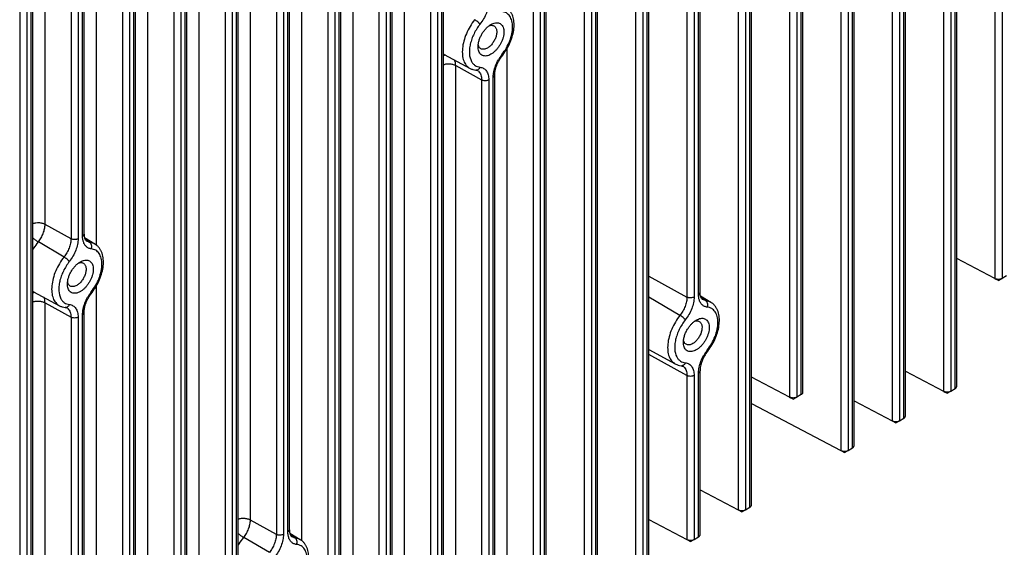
# Model space of a CAD drawing. Header units: inches. Extents: x 0 to 34, y 0 to 22.
# Tile 121 of 126: x 26.2 to 31, y 11.1 to 13.7. Entities that reach past the tile are written whole.
import ezdxf

# ---------------------------------------------------------------- set-up
doc = ezdxf.new("R2010")
doc.units = ezdxf.units.IN
doc.header["$LTSCALE"] = 1.87
doc.header["$MEASUREMENT"] = 0
doc.layers.get('0').update_dxf_attribs({"linetype": 'CONTINUOUS'})

msp = doc.modelspace()

# ---------------------------------------------------------------- linework, layer by layer
at = {"color": 7, "linetype": 'CONTINUOUS'}
for p, q in [((30.8077, 11.8886), (30.8077, 17.9732)), ((30.7434, 17.95), (30.7434, 11.8654)), ((30.7783, 17.9503), (30.7783, 11.8656)), ((30.8004, 11.8784), (30.8004, 17.963)), ((30.3014, 11.5963), (30.3014, 17.6809)), ((30.9966, 17.6875), (30.9966, 12.4203)), ((31.0315, 17.6877), (31.0315, 12.4205)), ((30.2371, 17.6577), (30.2371, 11.573)), ((30.2721, 17.658), (30.2721, 11.5733)), ((30.2941, 11.586), (30.2941, 17.6707)), ((29.7952, 11.304), (29.7952, 17.3885)), ((29.7308, 17.3654), (29.7308, 11.2807)), ((29.7658, 17.3656), (29.7658, 11.281)), ((29.7878, 11.2937), (29.7878, 17.3784)), ((29.2889, 11.0116), (29.2889, 17.0962)), ((29.2246, 17.0731), (29.2246, 10.9884)), ((29.2595, 17.0733), (29.2595, 10.9887)), ((29.2815, 11.0014), (29.2815, 17.086)), ((29.984, 17.0669), (29.984, 11.8356)), ((30.0189, 17.0672), (30.0189, 11.8359)), ((30.041, 11.8486), (30.041, 17.0799)), ((30.0483, 11.8589), (30.0483, 17.0901)), ((29.0357, 10.8655), (29.0357, 16.9501)), ((28.9714, 16.9269), (28.9714, 10.8422)), ((29.0063, 16.9271), (29.0063, 10.8425)), ((29.0284, 10.8552), (29.0284, 16.9399)), ((28.7826, 10.7193), (28.7826, 16.8039)), ((28.7183, 16.7807), (28.7183, 10.6961)), ((28.7532, 16.781), (28.7532, 10.6963)), ((28.7753, 10.7091), (28.7753, 16.7937)), ((28.0839, 10.4707), (28.0839, 16.5624)), ((28.2763, 10.427), (28.2763, 16.5116)), ((28.212, 16.4884), (28.212, 10.4037)), ((28.2469, 16.4887), (28.2469, 10.404)), ((28.269, 10.4167), (28.269, 16.5014)), ((27.8307, 10.3245), (27.8307, 16.4162)), ((28.0231, 10.2808), (28.0231, 16.3654)), ((27.9588, 16.3423), (27.9588, 10.2576)), ((27.9938, 16.3425), (27.9938, 10.2578)), ((28.0158, 10.2706), (28.0158, 16.3552)), ((27.77, 10.1347), (27.77, 16.2192)), ((27.7057, 16.1961), (27.7057, 10.1114)), ((27.7406, 16.1963), (27.7406, 10.1117)), ((27.7627, 10.1244), (27.7627, 16.2091)), ((29.4777, 16.0248), (29.4777, 12.329)), ((29.5126, 16.0251), (29.5126, 12.3292)), ((29.5347, 12.342), (29.5347, 16.0378)), ((29.542, 12.3522), (29.542, 16.048)), ((26.565, 12.5839), (26.565, 15.6854)), ((26.6931, 15.6114), (26.6931, 9.5268)), ((26.728, 15.6117), (26.728, 9.527)), ((26.7501, 9.5398), (26.7501, 15.6244)), ((26.7574, 9.55), (26.7574, 15.6346)), ((26.3119, 12.6866), (26.3119, 15.5392)), ((27.0713, 10.2955), (27.0713, 15.5682)), ((27.1994, 15.4943), (27.1994, 10.2286)), ((27.2343, 15.4945), (27.2343, 10.2288)), ((27.2564, 10.2416), (27.2564, 15.5073)), ((27.2637, 10.2518), (27.2637, 15.5174)), ((26.44, 15.4653), (26.44, 12.6162)), ((26.4749, 15.4655), (26.4749, 12.6165)), ((26.497, 12.6292), (26.497, 15.4783)), ((26.5043, 12.6394), (26.5043, 15.4884)), ((26.8182, 10.1493), (26.8182, 15.4221)), ((26.9463, 15.3481), (26.9463, 10.0824)), ((26.9812, 15.3484), (26.9812, 10.0827)), ((27.0032, 10.0954), (27.0032, 15.3611)), ((27.0106, 10.1057), (27.0106, 15.3713)), ((26.1868, 15.3191), (26.1868, 9.2344)), ((26.2217, 15.3194), (26.2217, 9.2347)), ((26.2438, 9.2474), (26.2438, 15.3321)), ((26.2511, 9.2577), (26.2511, 15.3423)), ((27.5776, 11.1273), (27.5776, 15.0108)), ((27.3245, 11.2301), (27.3245, 14.926)), ((27.5095, 11.1727), (27.5095, 14.8685)), ((27.5169, 11.1829), (27.5169, 14.8787)), ((27.4525, 14.8555), (27.4525, 11.1597)), ((27.4875, 14.8558), (27.4875, 11.1599)), ((30.4903, 14.5683), (30.4903, 11.7192)), ((30.5252, 14.5685), (30.5252, 11.7195)), ((30.5473, 11.7322), (30.5473, 14.5813)), ((30.5546, 11.7424), (30.5546, 14.5915)), ((28.5902, 10.763), (28.5902, 13.5543)), ((28.2804, 13.5243), (28.4076, 13.4559)), ((28.337, 13.4694), (28.4651, 13.399)), ((28.337, 11.0256), (28.337, 13.4694)), ((28.5221, 10.9716), (28.5221, 13.412)), ((28.5294, 10.9819), (28.5294, 13.4222)), ((28.4651, 13.399), (28.4651, 10.9587)), ((28.5, 13.3992), (28.5, 10.9589)), ((26.44, 12.6162), (26.3119, 12.6866)), ((26.4055, 12.5264), (26.2789, 12.6008)), ((26.5061, 12.6228), (26.558, 12.5907)), ((26.51, 12.6129), (26.5319, 12.5994)), ((26.558, 12.5907), (26.5171, 12.6044)), ((30.9966, 12.4203), (30.8077, 12.5189)), ((29.2889, 12.4328), (29.4777, 12.329)), ((31.0536, 12.4333), (31.0315, 12.4205)), ((26.565, 9.5937), (26.565, 12.385)), ((31.0142, 12.4101), (30.9962, 12.4195)), ((31.0142, 12.4101), (30.9966, 12.4203)), ((31.0142, 12.4101), (31.0315, 12.4205)), ((31.0317, 12.4202), (31.0142, 12.4101)), ((26.2552, 12.355), (26.3824, 12.2866)), ((29.5438, 12.3355), (29.5957, 12.3035)), ((26.3119, 12.3001), (26.44, 12.2297)), ((26.3119, 9.4475), (26.3119, 12.3001)), ((29.2889, 12.3298), (29.4432, 12.2392)), ((29.5696, 12.3122), (29.5477, 12.3257)), ((29.5957, 12.3035), (29.5548, 12.3171)), ((26.497, 9.3936), (26.497, 12.2427)), ((26.5043, 9.4038), (26.5043, 12.2529)), ((26.44, 12.2297), (26.44, 9.3806)), ((26.4749, 12.2299), (26.4749, 9.3809)), ((29.2889, 12.07), (29.4201, 11.9994)), ((29.4777, 11.9425), (29.2889, 12.0463)), ((29.5347, 11.1476), (29.5347, 11.9555)), ((29.542, 11.1578), (29.542, 11.9657)), ((30.5546, 11.964), (30.7434, 11.8654)), ((29.4777, 11.9425), (29.4777, 11.1346)), ((29.5126, 11.9427), (29.5126, 11.1348)), ((29.984, 11.8356), (29.7952, 11.9343)), ((30.041, 11.8486), (30.0189, 11.8359)), ((30.743, 11.8646), (30.7611, 11.8552)), ((30.7434, 11.8654), (30.7607, 11.8554)), ((30.7611, 11.8552), (30.7785, 11.8653)), ((30.7783, 11.8656), (30.7615, 11.8554)), ((30.7783, 11.8656), (30.8004, 11.8784)), ((29.7952, 11.8039), (30.2371, 11.573)), ((30.0017, 11.8254), (29.9836, 11.8349)), ((30.0017, 11.8254), (29.984, 11.8356)), ((30.0017, 11.8254), (30.0189, 11.8359)), ((30.0191, 11.8355), (30.0017, 11.8254)), ((30.3014, 11.8178), (30.4903, 11.7192)), ((30.4899, 11.7185), (30.5079, 11.709)), ((30.4903, 11.7192), (30.5075, 11.7093)), ((30.5079, 11.709), (30.5254, 11.7191)), ((30.5252, 11.7195), (30.5084, 11.7093)), ((30.5252, 11.7195), (30.5473, 11.7322)), ((30.2367, 11.5723), (30.2548, 11.5629)), ((30.2371, 11.573), (30.2544, 11.5631)), ((30.2548, 11.5629), (30.2723, 11.5729)), ((30.2721, 11.5733), (30.2552, 11.5631)), ((30.2721, 11.5733), (30.2941, 11.586)), ((29.542, 11.3794), (29.7308, 11.2807)), ((29.7305, 11.28), (29.7485, 11.2705)), ((29.7308, 11.2807), (29.7481, 11.2708)), ((29.7485, 11.2705), (29.766, 11.2806)), ((29.7658, 11.281), (29.7489, 11.2708)), ((29.7658, 11.281), (29.7878, 11.2937)), ((27.4525, 11.1597), (27.3245, 11.2301)), ((29.2889, 11.2332), (29.4777, 11.1346)), ((27.418, 11.0699), (27.2914, 11.1442)), ((27.5186, 11.1663), (27.5706, 11.1342)), ((27.5225, 11.1564), (27.5445, 11.1429)), ((27.5706, 11.1342), (27.5297, 11.1478)), ((29.4773, 11.1338), (29.4954, 11.1244)), ((29.4777, 11.1346), (29.4949, 11.1246)), ((29.4954, 11.1244), (29.5128, 11.1345)), ((29.5126, 11.1348), (29.4958, 11.1246)), ((29.5126, 11.1348), (29.5347, 11.1476))]:
    msp.add_line(p, q, dxfattribs=at)
for centre, radius, start, end in [((28.3088, 13.5772), 0.06, 237.1604, 241.7589), ((28.733, 13.3918), 0.2138, 142.56, 150.2001), ((28.7236, 13.3987), 0.2021, 141.5717, 142.5035), ((28.3572, 13.6856), 0.2681, 321.5711, 322.2874), ((28.4383, 13.4629), 0.0159, 263.888, 278.3218), ((28.4279, 13.4155), 0.0334, 50.7571, 61.7593), ((26.5184, 12.5267), 0.0753, 55.3115, 58.2823), ((26.2836, 12.4079), 0.06, 237.1604, 241.7589), ((26.7079, 12.2225), 0.2138, 142.56, 150.2001), ((26.6984, 12.2294), 0.2021, 141.5717, 142.5035), ((26.332, 12.5163), 0.2681, 321.5711, 322.2874), ((29.5561, 12.2394), 0.0753, 55.3115, 58.2823), ((26.4131, 12.2936), 0.0159, 263.888, 278.3218), ((26.4027, 12.2462), 0.0334, 50.7571, 61.7593), ((29.7456, 11.9352), 0.2138, 142.5601, 150.2032), ((29.7256, 11.947), 0.1861, 141.6205, 150.3765), ((29.7362, 11.9422), 0.2021, 141.5717, 142.5035), ((29.3697, 12.2291), 0.2681, 321.5711, 322.2874), ((29.4508, 12.0064), 0.0159, 263.888, 278.3218), ((29.4404, 11.959), 0.0334, 50.7569, 61.7593), ((27.531, 11.0701), 0.0753, 55.3115, 58.2823)]:
    msp.add_arc(centre, radius, start, end, dxfattribs=at)
for points, knots in [([(28.5, 13.7857), (28.5, 13.7765), (28.4978, 13.757), (28.4891, 13.728), (28.4754, 13.6995), (28.4635, 13.6818), (28.4569, 13.6734)], [0, 0, 0, 0, 0.227909, 0.477313, 0.738486, 1, 1, 1, 1]), ([(28.5693, 13.5216), (28.5768, 13.5314), (28.5906, 13.5519), (28.607, 13.5848), (28.6186, 13.6186), (28.6249, 13.6522), (28.6254, 13.6843), (28.6205, 13.7093), (28.6131, 13.7271), (28.606, 13.739), (28.5971, 13.7495), (28.5901, 13.7553), (28.5864, 13.7579)], [0, 0, 0, 0, 0.14167, 0.283522, 0.421504, 0.552583, 0.674842, 0.788591, 0.842924, 0.895892, 0.948037, 1, 1, 1, 1]), ([(28.4306, 13.6957), (28.4223, 13.6853), (28.4072, 13.6631), (28.3891, 13.6277), (28.3764, 13.5912), (28.3706, 13.5609), (28.3694, 13.5377), (28.3701, 13.5217), (28.3725, 13.5069), (28.3765, 13.4933), (28.382, 13.4812), (28.3891, 13.4708), (28.3976, 13.4622), (28.4041, 13.4577), (28.4076, 13.4559)], [0, 0, 0, 0, 0.150008, 0.300632, 0.44641, 0.582798, 0.646344, 0.706359, 0.762704, 0.815454, 0.86489, 0.911541, 0.956234, 1, 1, 1, 1]), ([(28.4569, 13.6734), (28.4562, 13.6743), (28.4547, 13.6761), (28.451, 13.6801), (28.4455, 13.6852), (28.4383, 13.6908), (28.4332, 13.6942), (28.4306, 13.6957)], [0, 0, 0, 0, 0.094694, 0.207127, 0.467573, 0.745116, 1, 1, 1, 1]), ([(28.5653, 13.5243), (28.5733, 13.5344), (28.5878, 13.5559), (28.6043, 13.5905), (28.6148, 13.6255), (28.6187, 13.6589), (28.6161, 13.6847), (28.6101, 13.7022), (28.604, 13.7132), (28.5964, 13.7223), (28.5872, 13.7293), (28.5767, 13.734), (28.5691, 13.7356), (28.5653, 13.736)], [0, 0, 0, 0, 0.155244, 0.310348, 0.458411, 0.593743, 0.712709, 0.766055, 0.815748, 0.86267, 0.908073, 0.953404, 1, 1, 1, 1]), ([(28.4569, 13.6734), (28.4511, 13.6662), (28.4404, 13.651), (28.427, 13.6268), (28.4163, 13.6017), (28.4088, 13.5764), (28.4053, 13.5556), (28.4045, 13.5397), (28.4049, 13.519), (28.4087, 13.5018), (28.415, 13.4903)], [0, 0, 0, 0, 0.140517, 0.282412, 0.422096, 0.55662, 0.683317, 0.74308, 0.800191, 1, 1, 1, 1]), ([(28.4475, 13.5621), (28.4475, 13.5672), (28.4484, 13.5776), (28.4521, 13.5934), (28.4579, 13.6094), (28.4658, 13.625), (28.4754, 13.6396), (28.4863, 13.6527), (28.4981, 13.6638), (28.5067, 13.6698), (28.5111, 13.6723)], [0, 0, 0, 0, 0.114139, 0.237316, 0.366964, 0.5, 0.632986, 0.762647, 0.885972, 1, 1, 1, 1]), ([(28.5259, 13.6653), (28.5275, 13.6644), (28.5305, 13.6621), (28.5342, 13.6575), (28.5369, 13.6518), (28.5393, 13.6427), (28.5396, 13.6325), (28.5381, 13.6217), (28.5352, 13.6101), (28.5293, 13.5956), (28.5195, 13.5796), (28.5093, 13.568), (28.5004, 13.5605), (28.4957, 13.5574), (28.4934, 13.556)], [0, 0, 0, 0, 0.042839, 0.087453, 0.135259, 0.187216, 0.304425, 0.369576, 0.438223, 0.582534, 0.729582, 0.871242, 0.937725, 1, 1, 1, 1]), ([(28.5019, 13.6661), (28.5026, 13.6664), (28.5056, 13.6673), (28.5087, 13.668), (28.511, 13.6682)], [0, 0, 0, 0, 0.261323, 1, 1, 1, 1]), ([(28.511, 13.6682), (28.5136, 13.6685), (28.5188, 13.6683), (28.5237, 13.6666), (28.5259, 13.6653)], [0, 0, 0, 0, 0.517311, 1, 1, 1, 1]), ([(28.5328, 13.6804), (28.5361, 13.681), (28.5427, 13.6813), (28.552, 13.6792), (28.5602, 13.6745), (28.5667, 13.6674), (28.5713, 13.6583), (28.5741, 13.6475), (28.575, 13.6352), (28.574, 13.6219), (28.571, 13.6079), (28.5664, 13.5937), (28.56, 13.5796), (28.5522, 13.5661), (28.5432, 13.5536), (28.5332, 13.5424), (28.5225, 13.5329), (28.5149, 13.5276), (28.5111, 13.5254)], [0, 0, 0, 0, 0.049487, 0.095326, 0.139854, 0.185706, 0.235178, 0.28971, 0.349898, 0.415544, 0.485959, 0.56002, 0.636381, 0.713508, 0.789836, 0.863931, 0.934436, 1, 1, 1, 1]), ([(28.5111, 13.6723), (28.5146, 13.6743), (28.5216, 13.6777), (28.5292, 13.6799), (28.5328, 13.6804)], [0, 0, 0, 0, 0.523672, 1, 1, 1, 1]), ([(28.4482, 13.5518), (28.448, 13.5526), (28.4476, 13.556), (28.4475, 13.5595), (28.4475, 13.5621)], [0, 0, 0, 0, 0.24268, 1, 1, 1, 1]), ([(28.451, 13.5643), (28.4506, 13.5651), (28.4491, 13.5688), (28.4483, 13.5727), (28.4479, 13.5757)], [0, 0, 0, 0, 0.236569, 1, 1, 1, 1]), ([(28.5111, 13.5254), (28.5075, 13.5233), (28.5003, 13.5199), (28.4893, 13.5169), (28.4789, 13.5165), (28.4694, 13.5188), (28.4613, 13.5238), (28.4548, 13.5313), (28.4503, 13.5408), (28.4487, 13.548), (28.4482, 13.5518)], [0, 0, 0, 0, 0.148022, 0.282383, 0.403874, 0.516493, 0.626329, 0.740111, 0.863537, 1, 1, 1, 1]), ([(28.4609, 13.5528), (28.4588, 13.5541), (28.4548, 13.5574), (28.4521, 13.5619), (28.451, 13.5643)], [0, 0, 0, 0, 0.482956, 1, 1, 1, 1]), ([(28.4758, 13.5499), (28.4732, 13.5497), (28.468, 13.5498), (28.4631, 13.5516), (28.4609, 13.5528)], [0, 0, 0, 0, 0.517311, 1, 1, 1, 1]), ([(28.4934, 13.556), (28.4906, 13.5544), (28.4849, 13.5517), (28.4788, 13.5502), (28.4758, 13.5499)], [0, 0, 0, 0, 0.526641, 1, 1, 1, 1]), ([(28.2873, 13.521), (28.2864, 13.521), (28.2826, 13.5206), (28.2788, 13.5196), (28.2762, 13.5185)], [0, 0, 0, 0, 0.247091, 1, 1, 1, 1]), ([(28.5513, 13.4954), (28.5525, 13.4975), (28.5573, 13.5056), (28.5628, 13.5134), (28.5672, 13.519)], [0, 0, 0, 0, 0.252438, 1, 1, 1, 1]), ([(28.5653, 13.5243), (28.5657, 13.5238), (28.5664, 13.5227), (28.5673, 13.521), (28.5676, 13.5195), (28.5672, 13.519)], [0, 0, 0, 0, 0.368334, 0.656106, 1, 1, 1, 1]), ([(28.337, 13.4694), (28.335, 13.4706), (28.3305, 13.4726), (28.3207, 13.4758), (28.3074, 13.4778), (28.2912, 13.4772), (28.2807, 13.4747), (28.2758, 13.4729)], [0, 0, 0, 0, 0.112692, 0.233371, 0.489569, 0.751133, 1, 1, 1, 1]), ([(28.337, 13.4694), (28.337, 13.4747), (28.3362, 13.4846), (28.333, 13.4941), (28.3309, 13.4983)], [0, 0, 0, 0, 0.529942, 1, 1, 1, 1]), ([(28.4076, 13.4559), (28.412, 13.4535), (28.4215, 13.4496), (28.4315, 13.4476), (28.4366, 13.4471)], [0, 0, 0, 0, 0.49795, 1, 1, 1, 1]), ([(28.415, 13.4903), (28.4172, 13.4863), (28.4223, 13.4788), (28.4291, 13.4728), (28.4327, 13.4703)], [0, 0, 0, 0, 0.512621, 1, 1, 1, 1]), ([(28.4327, 13.4703), (28.4362, 13.468), (28.444, 13.4641), (28.4525, 13.4622), (28.4569, 13.4617)], [0, 0, 0, 0, 0.49322, 1, 1, 1, 1]), ([(28.4569, 13.4617), (28.4561, 13.4598), (28.4542, 13.4562), (28.4504, 13.4517), (28.4458, 13.4485), (28.4423, 13.4474), (28.4405, 13.4472)], [0, 0, 0, 0, 0.269709, 0.527973, 0.770384, 1, 1, 1, 1]), ([(28.4569, 13.4617), (28.46, 13.4614), (28.4663, 13.4601), (28.475, 13.4562), (28.4825, 13.4504), (28.4889, 13.4429), (28.4939, 13.4338), (28.4975, 13.4234), (28.4996, 13.4117), (28.5, 13.4035), (28.5, 13.3992)], [0, 0, 0, 0, 0.11469, 0.226189, 0.337848, 0.45326, 0.575498, 0.706752, 0.848267, 1, 1, 1, 1]), ([(28.525, 13.4395), (28.527, 13.4495), (28.5331, 13.4697), (28.5422, 13.4887), (28.5475, 13.498)], [0, 0, 0, 0, 0.488399, 1, 1, 1, 1]), ([(28.5318, 13.4446), (28.5335, 13.4532), (28.5388, 13.4707), (28.5466, 13.4872), (28.5513, 13.4954)], [0, 0, 0, 0, 0.484492, 1, 1, 1, 1]), ([(28.4437, 13.445), (28.4427, 13.4455), (28.4403, 13.4465), (28.4379, 13.4469), (28.4366, 13.4471)], [0, 0, 0, 0, 0.46366, 1, 1, 1, 1]), ([(28.449, 13.4414), (28.4516, 13.4393), (28.4564, 13.4339), (28.4615, 13.4239), (28.4645, 13.412), (28.4651, 13.4034), (28.4651, 13.399)], [0, 0, 0, 0, 0.218413, 0.454136, 0.714272, 1, 1, 1, 1]), ([(28.5221, 13.412), (28.5221, 13.4128), (28.5221, 13.4164), (28.5223, 13.4199), (28.5226, 13.4225)], [0, 0, 0, 0, 0.245217, 1, 1, 1, 1]), ([(28.5221, 13.412), (28.5232, 13.4126), (28.5252, 13.414), (28.5276, 13.4165), (28.5291, 13.4192), (28.5294, 13.4212), (28.5294, 13.4222)], [0, 0, 0, 0, 0.28819, 0.548295, 0.782244, 1, 1, 1, 1]), ([(28.5226, 13.4225), (28.5227, 13.4239), (28.5232, 13.4296), (28.5242, 13.4353), (28.525, 13.4395)], [0, 0, 0, 0, 0.244065, 1, 1, 1, 1]), ([(28.5294, 13.4222), (28.5294, 13.4258), (28.5299, 13.4333), (28.531, 13.4407), (28.5318, 13.4446)], [0, 0, 0, 0, 0.479004, 1, 1, 1, 1]), ([(28.5, 13.3992), (28.4989, 13.3986), (28.4963, 13.3973), (28.4905, 13.3956), (28.4827, 13.3947), (28.4748, 13.3955), (28.469, 13.3972), (28.4663, 13.3983), (28.4651, 13.399)], [0, 0, 0, 0, 0.113478, 0.236616, 0.498487, 0.761189, 0.885296, 1, 1, 1, 1]), ([(26.3119, 12.6866), (26.3098, 12.6878), (26.3053, 12.6898), (26.2956, 12.693), (26.2822, 12.695), (26.2661, 12.6944), (26.2555, 12.6919), (26.2506, 12.6901)], [0, 0, 0, 0, 0.112692, 0.233371, 0.489569, 0.751133, 1, 1, 1, 1]), ([(26.2789, 12.6008), (26.2839, 12.6071), (26.2931, 12.6207), (26.3035, 12.6425), (26.3091, 12.6614), (26.3115, 12.6761), (26.3119, 12.6832), (26.3119, 12.6866)], [0, 0, 0, 0, 0.261326, 0.522549, 0.77196, 0.889315, 1, 1, 1, 1]), ([(26.497, 12.6292), (26.498, 12.6298), (26.5, 12.6312), (26.5024, 12.6337), (26.5039, 12.6365), (26.5043, 12.6384), (26.5043, 12.6394)], [0, 0, 0, 0, 0.28819, 0.548295, 0.782244, 1, 1, 1, 1]), ([(26.4999, 12.605), (26.4994, 12.6069), (26.4976, 12.6148), (26.497, 12.623), (26.497, 12.6292)], [0, 0, 0, 0, 0.23719, 1, 1, 1, 1]), ([(26.5043, 12.6394), (26.5043, 12.6364), (26.5046, 12.6308), (26.5055, 12.6252), (26.5061, 12.6227)], [0, 0, 0, 0, 0.53325, 1, 1, 1, 1]), ([(26.2509, 12.5588), (26.253, 12.5625), (26.2614, 12.5771), (26.2711, 12.5909), (26.2789, 12.6008)], [0, 0, 0, 0, 0.251952, 1, 1, 1, 1]), ([(26.2789, 12.6008), (26.2742, 12.6035), (26.2646, 12.6098), (26.2556, 12.6168), (26.251, 12.6206)], [0, 0, 0, 0, 0.478087, 1, 1, 1, 1]), ([(26.44, 12.6162), (26.44, 12.6126), (26.4395, 12.6052), (26.4371, 12.5898), (26.4312, 12.5701), (26.4203, 12.5473), (26.4108, 12.5331), (26.4055, 12.5264)], [0, 0, 0, 0, 0.110685, 0.22804, 0.477451, 0.738674, 1, 1, 1, 1]), ([(26.4749, 12.6165), (26.4749, 12.6072), (26.4726, 12.5877), (26.4639, 12.5587), (26.4503, 12.5302), (26.4383, 12.5125), (26.4317, 12.5041)], [0, 0, 0, 0, 0.227909, 0.477313, 0.738486, 1, 1, 1, 1]), ([(26.4749, 12.6165), (26.4737, 12.6158), (26.4711, 12.6146), (26.4653, 12.6128), (26.4575, 12.6119), (26.4497, 12.6127), (26.4438, 12.6144), (26.4412, 12.6155), (26.44, 12.6162)], [0, 0, 0, 0, 0.113478, 0.236616, 0.498487, 0.761189, 0.885296, 1, 1, 1, 1]), ([(26.5401, 12.5667), (26.5377, 12.567), (26.533, 12.5678), (26.5263, 12.5702), (26.5201, 12.5737), (26.5146, 12.5781), (26.5097, 12.5836), (26.5041, 12.5923), (26.5012, 12.5998), (26.4999, 12.605)], [0, 0, 0, 0, 0.122325, 0.241503, 0.359413, 0.478187, 0.599978, 0.726689, 1, 1, 1, 1]), ([(26.5061, 12.6227), (26.5066, 12.6204), (26.5079, 12.6163), (26.5098, 12.6125), (26.5108, 12.6109)], [0, 0, 0, 0, 0.548077, 1, 1, 1, 1]), ([(26.5108, 12.6109), (26.5117, 12.6095), (26.5135, 12.607), (26.5159, 12.6051), (26.5171, 12.6044)], [0, 0, 0, 0, 0.551297, 1, 1, 1, 1]), ([(26.5401, 12.5667), (26.5413, 12.5697), (26.5427, 12.576), (26.5419, 12.5854), (26.5384, 12.5938), (26.5342, 12.598), (26.5319, 12.5994)], [0, 0, 0, 0, 0.26377, 0.526263, 0.773759, 1, 1, 1, 1]), ([(26.5441, 12.3523), (26.5516, 12.3621), (26.5654, 12.3826), (26.5818, 12.4155), (26.5934, 12.4493), (26.5997, 12.4829), (26.6002, 12.515), (26.5953, 12.54), (26.588, 12.5578), (26.5808, 12.5697), (26.5719, 12.5802), (26.565, 12.586), (26.5612, 12.5886)], [0, 0, 0, 0, 0.14167, 0.283522, 0.421504, 0.552583, 0.674842, 0.788591, 0.842924, 0.895892, 0.948037, 1, 1, 1, 1]), ([(26.5401, 12.355), (26.5482, 12.3651), (26.5626, 12.3866), (26.5791, 12.4212), (26.5897, 12.4562), (26.5936, 12.4896), (26.5909, 12.5154), (26.5849, 12.5329), (26.5789, 12.5439), (26.5712, 12.553), (26.562, 12.56), (26.5515, 12.5647), (26.544, 12.5663), (26.5401, 12.5667)], [0, 0, 0, 0, 0.155244, 0.310348, 0.458411, 0.593743, 0.712709, 0.766055, 0.815748, 0.86267, 0.908073, 0.953404, 1, 1, 1, 1]), ([(26.4055, 12.5264), (26.3972, 12.516), (26.382, 12.4938), (26.3639, 12.4584), (26.3512, 12.4219), (26.3455, 12.3916), (26.3442, 12.3685), (26.345, 12.3524), (26.3473, 12.3376), (26.3513, 12.324), (26.3569, 12.3119), (26.3639, 12.3015), (26.3724, 12.2929), (26.379, 12.2884), (26.3824, 12.2866)], [0, 0, 0, 0, 0.150008, 0.300632, 0.44641, 0.582798, 0.646344, 0.706359, 0.762704, 0.815454, 0.86489, 0.911541, 0.956234, 1, 1, 1, 1]), ([(26.4317, 12.5041), (26.426, 12.4969), (26.4153, 12.4817), (26.4018, 12.4575), (26.3911, 12.4324), (26.3836, 12.4072), (26.3802, 12.3863), (26.3793, 12.3704), (26.3798, 12.3497), (26.3836, 12.3325), (26.3898, 12.321)], [0, 0, 0, 0, 0.140517, 0.282412, 0.422096, 0.55662, 0.683317, 0.74308, 0.800191, 1, 1, 1, 1]), ([(26.4317, 12.5041), (26.4311, 12.505), (26.4295, 12.5068), (26.4259, 12.5108), (26.4203, 12.5159), (26.4131, 12.5215), (26.408, 12.5249), (26.4055, 12.5264)], [0, 0, 0, 0, 0.094694, 0.207127, 0.467573, 0.745116, 1, 1, 1, 1]), ([(26.4223, 12.3928), (26.4223, 12.3979), (26.4232, 12.4083), (26.4269, 12.4241), (26.4328, 12.4401), (26.4407, 12.4557), (26.4502, 12.4703), (26.4611, 12.4834), (26.473, 12.4945), (26.4816, 12.5005), (26.4859, 12.503)], [0, 0, 0, 0, 0.114139, 0.237316, 0.366964, 0.5, 0.632986, 0.762647, 0.885972, 1, 1, 1, 1]), ([(26.5007, 12.496), (26.5023, 12.4951), (26.5054, 12.4928), (26.509, 12.4882), (26.5117, 12.4825), (26.5142, 12.4734), (26.5144, 12.4632), (26.5129, 12.4524), (26.51, 12.4408), (26.5042, 12.4263), (26.4943, 12.4103), (26.4841, 12.3987), (26.4752, 12.3912), (26.4706, 12.3881), (26.4682, 12.3867)], [0, 0, 0, 0, 0.042839, 0.087453, 0.135259, 0.187216, 0.304425, 0.369576, 0.438223, 0.582534, 0.729582, 0.871242, 0.937725, 1, 1, 1, 1]), ([(26.4767, 12.4968), (26.4775, 12.4971), (26.4804, 12.498), (26.4835, 12.4987), (26.4858, 12.4989)], [0, 0, 0, 0, 0.261323, 1, 1, 1, 1]), ([(26.4858, 12.4989), (26.4884, 12.4992), (26.4937, 12.499), (26.4986, 12.4973), (26.5007, 12.496)], [0, 0, 0, 0, 0.517311, 1, 1, 1, 1]), ([(26.5077, 12.5111), (26.511, 12.5117), (26.5175, 12.512), (26.5269, 12.5099), (26.535, 12.5052), (26.5415, 12.4981), (26.5462, 12.489), (26.549, 12.4782), (26.5498, 12.4659), (26.5488, 12.4526), (26.5459, 12.4386), (26.5412, 12.4244), (26.5348, 12.4103), (26.5271, 12.3968), (26.518, 12.3843), (26.508, 12.3731), (26.4974, 12.3636), (26.4898, 12.3583), (26.4859, 12.3561)], [0, 0, 0, 0, 0.049487, 0.095326, 0.139854, 0.185706, 0.235178, 0.28971, 0.349898, 0.415544, 0.485959, 0.56002, 0.636381, 0.713508, 0.789836, 0.863931, 0.934436, 1, 1, 1, 1]), ([(26.4859, 12.503), (26.4894, 12.505), (26.4965, 12.5084), (26.504, 12.5106), (26.5077, 12.5111)], [0, 0, 0, 0, 0.523672, 1, 1, 1, 1]), ([(26.423, 12.3825), (26.4229, 12.3833), (26.4225, 12.3867), (26.4223, 12.3902), (26.4223, 12.3928)], [0, 0, 0, 0, 0.24268, 1, 1, 1, 1]), ([(26.4258, 12.395), (26.4254, 12.3958), (26.424, 12.3995), (26.4231, 12.4034), (26.4227, 12.4064)], [0, 0, 0, 0, 0.236569, 1, 1, 1, 1]), ([(26.4859, 12.3561), (26.4823, 12.3541), (26.4752, 12.3506), (26.4642, 12.3476), (26.4538, 12.3472), (26.4443, 12.3495), (26.4361, 12.3545), (26.4297, 12.362), (26.4252, 12.3715), (26.4235, 12.3787), (26.423, 12.3825)], [0, 0, 0, 0, 0.148022, 0.282383, 0.403874, 0.516493, 0.626329, 0.740111, 0.863537, 1, 1, 1, 1]), ([(26.4358, 12.3835), (26.4336, 12.3848), (26.4296, 12.3881), (26.4269, 12.3926), (26.4258, 12.395)], [0, 0, 0, 0, 0.482956, 1, 1, 1, 1]), ([(26.4507, 12.3806), (26.448, 12.3804), (26.4428, 12.3805), (26.4379, 12.3823), (26.4358, 12.3835)], [0, 0, 0, 0, 0.517311, 1, 1, 1, 1]), ([(26.4682, 12.3867), (26.4654, 12.3851), (26.4597, 12.3824), (26.4536, 12.3809), (26.4507, 12.3806)], [0, 0, 0, 0, 0.526641, 1, 1, 1, 1]), ([(31.0077, 12.4167), (31.0057, 12.417), (31.0019, 12.4178), (30.9982, 12.4193), (30.9966, 12.4203)], [0, 0, 0, 0, 0.521572, 1, 1, 1, 1]), ([(31.0315, 12.4205), (31.0299, 12.4196), (31.0263, 12.418), (31.0204, 12.4166), (31.0141, 12.4162), (31.0098, 12.4164), (31.0077, 12.4167)], [0, 0, 0, 0, 0.227981, 0.477409, 0.738423, 1, 1, 1, 1]), ([(26.2622, 12.3517), (26.2612, 12.3517), (26.2574, 12.3513), (26.2537, 12.3503), (26.251, 12.3492)], [0, 0, 0, 0, 0.247091, 1, 1, 1, 1]), ([(26.5261, 12.3261), (26.5273, 12.3282), (26.5322, 12.3363), (26.5376, 12.3441), (26.542, 12.3497)], [0, 0, 0, 0, 0.252438, 1, 1, 1, 1]), ([(26.5401, 12.355), (26.5406, 12.3545), (26.5413, 12.3534), (26.5421, 12.3517), (26.5425, 12.3502), (26.542, 12.3497)], [0, 0, 0, 0, 0.368334, 0.656106, 1, 1, 1, 1]), ([(29.5347, 12.342), (29.5358, 12.3426), (29.5378, 12.344), (29.5401, 12.3465), (29.5417, 12.3492), (29.542, 12.3512), (29.542, 12.3522)], [0, 0, 0, 0, 0.28819, 0.548295, 0.782244, 1, 1, 1, 1]), ([(29.5376, 12.3178), (29.5371, 12.3197), (29.5353, 12.3276), (29.5347, 12.3358), (29.5347, 12.342)], [0, 0, 0, 0, 0.237197, 1, 1, 1, 1]), ([(29.5426, 12.3422), (29.5425, 12.343), (29.5421, 12.3463), (29.542, 12.3496), (29.542, 12.3522)], [0, 0, 0, 0, 0.237217, 1, 1, 1, 1]), ([(29.5548, 12.3171), (29.5535, 12.318), (29.5507, 12.3203), (29.5471, 12.3256), (29.5442, 12.3331), (29.543, 12.3389), (29.5426, 12.3422)], [0, 0, 0, 0, 0.165835, 0.37762, 0.654039, 1, 1, 1, 1]), ([(26.3119, 12.3001), (26.3098, 12.3013), (26.3053, 12.3033), (26.2956, 12.3065), (26.2822, 12.3085), (26.2661, 12.3079), (26.2555, 12.3054), (26.2506, 12.3036)], [0, 0, 0, 0, 0.112692, 0.233371, 0.489569, 0.751133, 1, 1, 1, 1]), ([(26.3119, 12.3001), (26.3119, 12.3054), (26.311, 12.3153), (26.3079, 12.3248), (26.3057, 12.329)], [0, 0, 0, 0, 0.529942, 1, 1, 1, 1]), ([(26.3824, 12.2866), (26.3869, 12.2842), (26.3963, 12.2803), (26.4063, 12.2783), (26.4114, 12.2778)], [0, 0, 0, 0, 0.49795, 1, 1, 1, 1]), ([(26.3898, 12.321), (26.392, 12.317), (26.3972, 12.3095), (26.4039, 12.3035), (26.4076, 12.301)], [0, 0, 0, 0, 0.512621, 1, 1, 1, 1]), ([(26.4076, 12.301), (26.4111, 12.2987), (26.4189, 12.2948), (26.4274, 12.2929), (26.4317, 12.2924)], [0, 0, 0, 0, 0.49322, 1, 1, 1, 1]), ([(26.4317, 12.2924), (26.431, 12.2905), (26.4291, 12.2869), (26.4252, 12.2824), (26.4206, 12.2792), (26.4171, 12.2781), (26.4154, 12.2779)], [0, 0, 0, 0, 0.269709, 0.527973, 0.770384, 1, 1, 1, 1]), ([(26.4317, 12.2924), (26.4349, 12.2921), (26.4411, 12.2908), (26.4498, 12.2869), (26.4574, 12.2811), (26.4637, 12.2736), (26.4687, 12.2645), (26.4723, 12.2541), (26.4744, 12.2424), (26.4749, 12.2342), (26.4749, 12.2299)], [0, 0, 0, 0, 0.11469, 0.226189, 0.337848, 0.45326, 0.575498, 0.706752, 0.848267, 1, 1, 1, 1]), ([(26.4999, 12.2702), (26.5019, 12.2803), (26.5079, 12.3004), (26.517, 12.3194), (26.5223, 12.3287)], [0, 0, 0, 0, 0.488399, 1, 1, 1, 1]), ([(26.5066, 12.2753), (26.5084, 12.2839), (26.5136, 12.3014), (26.5215, 12.3179), (26.5261, 12.3261)], [0, 0, 0, 0, 0.484492, 1, 1, 1, 1]), ([(29.4777, 12.329), (29.4777, 12.3254), (29.4773, 12.3179), (29.4748, 12.3025), (29.4689, 12.2828), (29.458, 12.2601), (29.4485, 12.2459), (29.4432, 12.2392)], [0, 0, 0, 0, 0.110685, 0.22804, 0.477451, 0.738674, 1, 1, 1, 1]), ([(29.5126, 12.3292), (29.5126, 12.3199), (29.5103, 12.3004), (29.5016, 12.2715), (29.488, 12.243), (29.4761, 12.2252), (29.4694, 12.2169)], [0, 0, 0, 0, 0.227909, 0.477312, 0.738485, 1, 1, 1, 1]), ([(29.5126, 12.3292), (29.5114, 12.3285), (29.5088, 12.3273), (29.5031, 12.3256), (29.4952, 12.3246), (29.4874, 12.3254), (29.4816, 12.3271), (29.4789, 12.3283), (29.4777, 12.329)], [0, 0, 0, 0, 0.113478, 0.236616, 0.498487, 0.761189, 0.885296, 1, 1, 1, 1]), ([(29.5779, 12.2795), (29.5755, 12.2797), (29.5707, 12.2806), (29.564, 12.283), (29.5578, 12.2864), (29.5523, 12.2909), (29.5474, 12.2964), (29.5418, 12.305), (29.539, 12.3126), (29.5376, 12.3178)], [0, 0, 0, 0, 0.122321, 0.241496, 0.359402, 0.478174, 0.599965, 0.726679, 1, 1, 1, 1]), ([(29.5779, 12.2795), (29.579, 12.2824), (29.5804, 12.2888), (29.5797, 12.2982), (29.5761, 12.3065), (29.5719, 12.3108), (29.5696, 12.3122)], [0, 0, 0, 0, 0.26377, 0.526263, 0.773759, 1, 1, 1, 1]), ([(29.5818, 12.0651), (29.5894, 12.0748), (29.6031, 12.0954), (29.6195, 12.1282), (29.6312, 12.1621), (29.6374, 12.1957), (29.638, 12.2277), (29.6331, 12.2527), (29.6257, 12.2705), (29.6185, 12.2825), (29.6097, 12.2929), (29.6027, 12.2988), (29.599, 12.3013)], [0, 0, 0, 0, 0.14167, 0.283522, 0.421504, 0.552583, 0.674842, 0.788591, 0.842924, 0.895892, 0.948037, 1, 1, 1, 1]), ([(26.4185, 12.2757), (26.4175, 12.2762), (26.4152, 12.2772), (26.4127, 12.2776), (26.4114, 12.2778)], [0, 0, 0, 0, 0.46366, 1, 1, 1, 1]), ([(26.4238, 12.2721), (26.4265, 12.27), (26.4313, 12.2646), (26.4364, 12.2546), (26.4394, 12.2427), (26.44, 12.2341), (26.44, 12.2297)], [0, 0, 0, 0, 0.218413, 0.454136, 0.714272, 1, 1, 1, 1]), ([(26.497, 12.2427), (26.497, 12.2435), (26.497, 12.2471), (26.4972, 12.2506), (26.4974, 12.2532)], [0, 0, 0, 0, 0.245217, 1, 1, 1, 1]), ([(26.497, 12.2427), (26.498, 12.2433), (26.5, 12.2447), (26.5024, 12.2472), (26.5039, 12.2499), (26.5043, 12.2519), (26.5043, 12.2529)], [0, 0, 0, 0, 0.28819, 0.548295, 0.782244, 1, 1, 1, 1]), ([(26.4974, 12.2532), (26.4975, 12.2546), (26.4981, 12.2603), (26.499, 12.266), (26.4999, 12.2702)], [0, 0, 0, 0, 0.244065, 1, 1, 1, 1]), ([(26.5043, 12.2529), (26.5043, 12.2565), (26.5047, 12.264), (26.5059, 12.2714), (26.5066, 12.2753)], [0, 0, 0, 0, 0.479004, 1, 1, 1, 1]), ([(29.4432, 12.2392), (29.4349, 12.2287), (29.4197, 12.2066), (29.4017, 12.1711), (29.389, 12.1347), (29.3832, 12.1043), (29.382, 12.0812), (29.3827, 12.0652), (29.3851, 12.0503), (29.3891, 12.0368), (29.3946, 12.0247), (29.4016, 12.0143), (29.4101, 12.0057), (29.4167, 12.0012), (29.4201, 11.9994)], [0, 0, 0, 0, 0.150008, 0.300632, 0.44641, 0.582798, 0.646344, 0.706359, 0.762704, 0.815454, 0.86489, 0.911541, 0.956234, 1, 1, 1, 1]), ([(29.4694, 12.2169), (29.4688, 12.2178), (29.4673, 12.2196), (29.4636, 12.2236), (29.4581, 12.2286), (29.4508, 12.2343), (29.4457, 12.2377), (29.4432, 12.2392)], [0, 0, 0, 0, 0.094694, 0.207127, 0.467573, 0.745116, 1, 1, 1, 1]), ([(29.5779, 12.0678), (29.5859, 12.0779), (29.6004, 12.0994), (29.6169, 12.1339), (29.6274, 12.169), (29.6313, 12.2024), (29.6287, 12.2282), (29.6227, 12.2457), (29.6166, 12.2567), (29.6089, 12.2658), (29.5998, 12.2728), (29.5893, 12.2775), (29.5817, 12.2791), (29.5779, 12.2795)], [0, 0, 0, 0, 0.155244, 0.310348, 0.458411, 0.593743, 0.712709, 0.766055, 0.815748, 0.86267, 0.908073, 0.953404, 1, 1, 1, 1]), ([(26.4749, 12.2299), (26.4737, 12.2293), (26.4711, 12.228), (26.4653, 12.2263), (26.4575, 12.2254), (26.4497, 12.2262), (26.4438, 12.2279), (26.4412, 12.229), (26.44, 12.2297)], [0, 0, 0, 0, 0.113478, 0.236616, 0.498487, 0.761189, 0.885296, 1, 1, 1, 1]), ([(29.4694, 12.2169), (29.4637, 12.2097), (29.453, 12.1945), (29.4395, 12.1703), (29.4289, 12.1452), (29.4214, 12.1199), (29.4179, 12.0991), (29.417, 12.0832), (29.4175, 12.0625), (29.4213, 12.0453), (29.4276, 12.0338)], [0, 0, 0, 0, 0.140517, 0.282412, 0.422096, 0.55662, 0.683317, 0.743079, 0.800191, 1, 1, 1, 1]), ([(29.4828, 12.175), (29.4856, 12.1793), (29.4915, 12.1876), (29.5015, 12.1988), (29.5122, 12.2083), (29.5198, 12.2136), (29.5237, 12.2158)], [0, 0, 0, 0, 0.266423, 0.52505, 0.771148, 1, 1, 1, 1]), ([(29.5385, 12.2088), (29.5401, 12.2079), (29.5431, 12.2055), (29.5467, 12.2009), (29.5495, 12.1953), (29.5519, 12.1862), (29.5522, 12.1759), (29.5506, 12.1652), (29.5477, 12.1535), (29.5419, 12.1391), (29.5321, 12.1231), (29.5219, 12.1115), (29.5129, 12.104), (29.5083, 12.1009), (29.506, 12.0995)], [0, 0, 0, 0, 0.042839, 0.087453, 0.135259, 0.187216, 0.304425, 0.369576, 0.438223, 0.582534, 0.729582, 0.871242, 0.937725, 1, 1, 1, 1]), ([(29.5144, 12.2095), (29.5152, 12.2098), (29.5182, 12.2108), (29.5213, 12.2115), (29.5235, 12.2117)], [0, 0, 0, 0, 0.261323, 1, 1, 1, 1]), ([(29.5235, 12.2117), (29.5262, 12.2119), (29.5314, 12.2118), (29.5363, 12.21), (29.5385, 12.2088)], [0, 0, 0, 0, 0.517311, 1, 1, 1, 1]), ([(29.5454, 12.2239), (29.5487, 12.2244), (29.5552, 12.2248), (29.5646, 12.2227), (29.5727, 12.218), (29.5792, 12.2109), (29.5839, 12.2018), (29.5867, 12.1909), (29.5876, 12.1787), (29.5865, 12.1654), (29.5836, 12.1514), (29.5789, 12.1372), (29.5726, 12.1231), (29.5648, 12.1096), (29.5558, 12.0971), (29.5458, 12.0859), (29.5351, 12.0764), (29.5275, 12.0711), (29.5237, 12.0689)], [0, 0, 0, 0, 0.049487, 0.095326, 0.139854, 0.185706, 0.235178, 0.28971, 0.349898, 0.415544, 0.485959, 0.56002, 0.636381, 0.713508, 0.789836, 0.863931, 0.934436, 1, 1, 1, 1]), ([(29.5237, 12.2158), (29.5272, 12.2178), (29.5342, 12.2212), (29.5417, 12.2233), (29.5454, 12.2239)], [0, 0, 0, 0, 0.523672, 1, 1, 1, 1]), ([(29.46, 12.1056), (29.46, 12.1112), (29.4612, 12.1229), (29.4657, 12.1405), (29.4729, 12.1582), (29.4792, 12.1695), (29.4828, 12.175)], [0, 0, 0, 0, 0.227797, 0.474973, 0.734996, 1, 1, 1, 1]), ([(29.4607, 12.0952), (29.4606, 12.0961), (29.4602, 12.0995), (29.46, 12.103), (29.46, 12.1056)], [0, 0, 0, 0, 0.24268, 1, 1, 1, 1]), ([(29.4635, 12.1078), (29.4632, 12.1086), (29.4617, 12.1123), (29.4608, 12.1162), (29.4605, 12.1192)], [0, 0, 0, 0, 0.236569, 1, 1, 1, 1]), ([(29.5237, 12.0689), (29.5201, 12.0668), (29.5129, 12.0634), (29.5019, 12.0603), (29.4915, 12.0599), (29.482, 12.0623), (29.4738, 12.0673), (29.4674, 12.0747), (29.4629, 12.0843), (29.4613, 12.0914), (29.4607, 12.0952)], [0, 0, 0, 0, 0.148022, 0.282383, 0.403874, 0.516493, 0.626329, 0.740111, 0.863537, 1, 1, 1, 1]), ([(29.4735, 12.0963), (29.4714, 12.0975), (29.4674, 12.1009), (29.4646, 12.1053), (29.4635, 12.1078)], [0, 0, 0, 0, 0.482956, 1, 1, 1, 1]), ([(29.4884, 12.0934), (29.4858, 12.0931), (29.4806, 12.0933), (29.4756, 12.0951), (29.4735, 12.0963)], [0, 0, 0, 0, 0.517311, 1, 1, 1, 1]), ([(29.506, 12.0995), (29.5031, 12.0979), (29.4975, 12.0952), (29.4913, 12.0937), (29.4884, 12.0934)], [0, 0, 0, 0, 0.526641, 1, 1, 1, 1]), ([(29.5779, 12.0678), (29.5783, 12.0672), (29.579, 12.0661), (29.5799, 12.0645), (29.5802, 12.063), (29.5798, 12.0625)], [0, 0, 0, 0, 0.368334, 0.656106, 1, 1, 1, 1]), ([(29.4201, 11.9994), (29.4246, 11.997), (29.434, 11.9931), (29.4441, 11.9911), (29.4491, 11.9905)], [0, 0, 0, 0, 0.49795, 1, 1, 1, 1]), ([(29.4276, 12.0338), (29.4298, 12.0298), (29.4349, 12.0223), (29.4417, 12.0163), (29.4453, 12.0138)], [0, 0, 0, 0, 0.512621, 1, 1, 1, 1]), ([(29.4453, 12.0138), (29.4488, 12.0114), (29.4566, 12.0075), (29.4651, 12.0057), (29.4694, 12.0052)], [0, 0, 0, 0, 0.49322, 1, 1, 1, 1]), ([(29.4694, 12.0052), (29.4687, 12.0033), (29.4668, 11.9997), (29.463, 11.9952), (29.4583, 11.992), (29.4549, 11.9909), (29.4531, 11.9906)], [0, 0, 0, 0, 0.269709, 0.527973, 0.770384, 1, 1, 1, 1]), ([(29.4694, 12.0052), (29.4726, 12.0049), (29.4789, 12.0036), (29.4875, 11.9997), (29.4951, 11.9939), (29.5014, 11.9864), (29.5064, 11.9773), (29.51, 11.9668), (29.5122, 11.9551), (29.5126, 11.9469), (29.5126, 11.9427)], [0, 0, 0, 0, 0.11469, 0.226189, 0.337849, 0.453261, 0.575499, 0.706753, 0.848267, 1, 1, 1, 1]), ([(29.5376, 11.983), (29.5396, 11.993), (29.5457, 12.0132), (29.5547, 12.0322), (29.5601, 12.0415)], [0, 0, 0, 0, 0.488392, 1, 1, 1, 1]), ([(29.5639, 12.0389), (29.5592, 12.0308), (29.5514, 12.0143), (29.5461, 11.9967), (29.5444, 11.9881)], [0, 0, 0, 0, 0.515475, 1, 1, 1, 1]), ([(29.4491, 11.9905), (29.4505, 11.9904), (29.4529, 11.9899), (29.4552, 11.989), (29.4562, 11.9884)], [0, 0, 0, 0, 0.53634, 1, 1, 1, 1]), ([(29.4616, 11.9849), (29.4642, 11.9827), (29.469, 11.9774), (29.4741, 11.9673), (29.4771, 11.9555), (29.4777, 11.9469), (29.4777, 11.9425)], [0, 0, 0, 0, 0.218413, 0.454136, 0.714272, 1, 1, 1, 1]), ([(29.5347, 11.9555), (29.5347, 11.9563), (29.5347, 11.9598), (29.5349, 11.9633), (29.5351, 11.966)], [0, 0, 0, 0, 0.245217, 1, 1, 1, 1]), ([(29.5347, 11.9555), (29.5358, 11.9561), (29.5378, 11.9575), (29.5401, 11.96), (29.5417, 11.9627), (29.542, 11.9647), (29.542, 11.9657)], [0, 0, 0, 0, 0.28819, 0.548295, 0.782244, 1, 1, 1, 1]), ([(29.5351, 11.966), (29.5353, 11.9674), (29.5358, 11.9731), (29.5367, 11.9787), (29.5376, 11.983)], [0, 0, 0, 0, 0.244069, 1, 1, 1, 1]), ([(29.5444, 11.9881), (29.5436, 11.9842), (29.5424, 11.9768), (29.542, 11.9693), (29.542, 11.9657)], [0, 0, 0, 0, 0.521022, 1, 1, 1, 1]), ([(29.5126, 11.9427), (29.5114, 11.942), (29.5088, 11.9408), (29.5031, 11.939), (29.4952, 11.9381), (29.4874, 11.9389), (29.4816, 11.9406), (29.4789, 11.9418), (29.4777, 11.9425)], [0, 0, 0, 0, 0.113478, 0.236616, 0.498487, 0.761189, 0.885296, 1, 1, 1, 1]), ([(30.0483, 11.8588), (30.0483, 11.8579), (30.0479, 11.8559), (30.0464, 11.8531), (30.0441, 11.8506), (30.0421, 11.8492), (30.041, 11.8486)], [0, 0, 0, 0, 0.218081, 0.453935, 0.714778, 1, 1, 1, 1]), ([(30.7434, 11.8654), (30.745, 11.8644), (30.7487, 11.8629), (30.7526, 11.8621), (30.7546, 11.8618)], [0, 0, 0, 0, 0.478421, 1, 1, 1, 1]), ([(30.7546, 11.8618), (30.7567, 11.8615), (30.761, 11.8613), (30.7652, 11.8616), (30.7673, 11.8619)], [0, 0, 0, 0, 0.500533, 1, 1, 1, 1]), ([(30.7673, 11.8619), (30.7693, 11.8622), (30.7731, 11.8631), (30.7768, 11.8647), (30.7783, 11.8656)], [0, 0, 0, 0, 0.522432, 1, 1, 1, 1]), ([(30.8004, 11.8784), (30.8015, 11.879), (30.8035, 11.8803), (30.8059, 11.8828), (30.8074, 11.8856), (30.8077, 11.8876), (30.8077, 11.8886)], [0, 0, 0, 0, 0.285198, 0.546077, 0.781963, 1, 1, 1, 1]), ([(29.9952, 11.8321), (29.9931, 11.8324), (29.9893, 11.8332), (29.9856, 11.8347), (29.984, 11.8356)], [0, 0, 0, 0, 0.521572, 1, 1, 1, 1]), ([(30.0189, 11.8359), (30.0173, 11.8349), (30.0137, 11.8333), (30.0078, 11.832), (30.0015, 11.8315), (29.9973, 11.8318), (29.9952, 11.8321)], [0, 0, 0, 0, 0.227981, 0.477409, 0.738423, 1, 1, 1, 1]), ([(30.4903, 11.7192), (30.4919, 11.7183), (30.4956, 11.7168), (30.4994, 11.7159), (30.5014, 11.7157)], [0, 0, 0, 0, 0.478421, 1, 1, 1, 1]), ([(30.5014, 11.7157), (30.5036, 11.7154), (30.5078, 11.7151), (30.5121, 11.7154), (30.5142, 11.7158)], [0, 0, 0, 0, 0.500533, 1, 1, 1, 1]), ([(30.5142, 11.7158), (30.5162, 11.7161), (30.52, 11.7169), (30.5236, 11.7185), (30.5252, 11.7195)], [0, 0, 0, 0, 0.522432, 1, 1, 1, 1]), ([(30.5473, 11.7322), (30.5484, 11.7328), (30.5504, 11.7342), (30.5527, 11.7367), (30.5542, 11.7395), (30.5546, 11.7415), (30.5546, 11.7424)], [0, 0, 0, 0, 0.285198, 0.546077, 0.781963, 1, 1, 1, 1]), ([(30.2371, 11.573), (30.2388, 11.5721), (30.2424, 11.5706), (30.2463, 11.5698), (30.2483, 11.5695)], [0, 0, 0, 0, 0.478421, 1, 1, 1, 1]), ([(30.2483, 11.5695), (30.2504, 11.5692), (30.2547, 11.5689), (30.2589, 11.5693), (30.261, 11.5696)], [0, 0, 0, 0, 0.500533, 1, 1, 1, 1]), ([(30.261, 11.5696), (30.2631, 11.5699), (30.2669, 11.5708), (30.2705, 11.5723), (30.2721, 11.5733)], [0, 0, 0, 0, 0.522432, 1, 1, 1, 1]), ([(30.2941, 11.586), (30.2952, 11.5866), (30.2972, 11.588), (30.2996, 11.5905), (30.3011, 11.5933), (30.3014, 11.5953), (30.3014, 11.5963)], [0, 0, 0, 0, 0.285198, 0.546077, 0.781963, 1, 1, 1, 1]), ([(29.7308, 11.2807), (29.7325, 11.2798), (29.7361, 11.2783), (29.74, 11.2775), (29.742, 11.2772)], [0, 0, 0, 0, 0.478421, 1, 1, 1, 1]), ([(29.742, 11.2772), (29.7441, 11.2769), (29.7484, 11.2766), (29.7527, 11.277), (29.7548, 11.2773)], [0, 0, 0, 0, 0.500533, 1, 1, 1, 1]), ([(29.7548, 11.2773), (29.7568, 11.2776), (29.7606, 11.2785), (29.7642, 11.28), (29.7658, 11.281)], [0, 0, 0, 0, 0.522432, 1, 1, 1, 1]), ([(29.7878, 11.2937), (29.7889, 11.2943), (29.7909, 11.2957), (29.7933, 11.2982), (29.7948, 11.301), (29.7952, 11.303), (29.7952, 11.3039)], [0, 0, 0, 0, 0.285198, 0.546077, 0.781963, 1, 1, 1, 1]), ([(27.3245, 11.2301), (27.3224, 11.2312), (27.3179, 11.2333), (27.3081, 11.2364), (27.2948, 11.2384), (27.2786, 11.2378), (27.2681, 11.2354), (27.2632, 11.2336)], [0, 0, 0, 0, 0.112692, 0.233371, 0.489569, 0.751133, 1, 1, 1, 1]), ([(27.2914, 11.1442), (27.2965, 11.1506), (27.3056, 11.1642), (27.3161, 11.186), (27.3217, 11.2048), (27.324, 11.2195), (27.3245, 11.2267), (27.3245, 11.2301)], [0, 0, 0, 0, 0.261326, 0.522549, 0.77196, 0.889315, 1, 1, 1, 1]), ([(27.5095, 11.1727), (27.5106, 11.1733), (27.5126, 11.1747), (27.515, 11.1772), (27.5165, 11.1799), (27.5169, 11.1819), (27.5169, 11.1829)], [0, 0, 0, 0, 0.28819, 0.548295, 0.782244, 1, 1, 1, 1]), ([(27.5124, 11.1485), (27.5119, 11.1503), (27.5102, 11.1583), (27.5095, 11.1665), (27.5095, 11.1727)], [0, 0, 0, 0, 0.23719, 1, 1, 1, 1]), ([(27.5169, 11.1829), (27.5169, 11.1799), (27.5171, 11.1743), (27.518, 11.1687), (27.5187, 11.1661)], [0, 0, 0, 0, 0.53325, 1, 1, 1, 1]), ([(27.2635, 11.1023), (27.2656, 11.106), (27.274, 11.1205), (27.2836, 11.1344), (27.2914, 11.1442)], [0, 0, 0, 0, 0.251952, 1, 1, 1, 1]), ([(27.2914, 11.1442), (27.2867, 11.147), (27.2772, 11.1533), (27.2682, 11.1603), (27.2636, 11.1641)], [0, 0, 0, 0, 0.478087, 1, 1, 1, 1]), ([(27.4525, 11.1597), (27.4525, 11.1561), (27.4521, 11.1486), (27.4497, 11.1332), (27.4438, 11.1135), (27.4329, 11.0908), (27.4233, 11.0766), (27.418, 11.0699)], [0, 0, 0, 0, 0.110685, 0.22804, 0.477451, 0.738674, 1, 1, 1, 1]), ([(27.4875, 11.1599), (27.4875, 11.1506), (27.4852, 11.1311), (27.4765, 11.1022), (27.4629, 11.0737), (27.4509, 11.0559), (27.4443, 11.0476)], [0, 0, 0, 0, 0.227909, 0.477313, 0.738486, 1, 1, 1, 1]), ([(27.4875, 11.1599), (27.4863, 11.1592), (27.4837, 11.158), (27.4779, 11.1563), (27.4701, 11.1554), (27.4622, 11.1561), (27.4564, 11.1578), (27.4538, 11.159), (27.4525, 11.1597)], [0, 0, 0, 0, 0.113478, 0.236616, 0.498487, 0.761189, 0.885296, 1, 1, 1, 1]), ([(27.5527, 11.1102), (27.5503, 11.1104), (27.5456, 11.1113), (27.5389, 11.1137), (27.5327, 11.1171), (27.5271, 11.1216), (27.5223, 11.1271), (27.5166, 11.1357), (27.5138, 11.1432), (27.5124, 11.1485)], [0, 0, 0, 0, 0.122325, 0.241503, 0.359413, 0.478187, 0.599978, 0.726689, 1, 1, 1, 1]), ([(27.5187, 11.1661), (27.5192, 11.1639), (27.5205, 11.1598), (27.5223, 11.156), (27.5234, 11.1544)], [0, 0, 0, 0, 0.548077, 1, 1, 1, 1]), ([(27.5234, 11.1544), (27.5242, 11.1529), (27.5261, 11.1505), (27.5285, 11.1486), (27.5297, 11.1478)], [0, 0, 0, 0, 0.551297, 1, 1, 1, 1]), ([(27.5527, 11.1102), (27.5539, 11.1131), (27.5553, 11.1195), (27.5545, 11.1289), (27.551, 11.1373), (27.5468, 11.1415), (27.5445, 11.1429)], [0, 0, 0, 0, 0.26377, 0.526263, 0.773759, 1, 1, 1, 1]), ([(27.5567, 10.8958), (27.5642, 10.9056), (27.578, 10.9261), (27.5944, 10.9589), (27.606, 10.9928), (27.6123, 11.0264), (27.6128, 11.0584), (27.6079, 11.0834), (27.6005, 11.1012), (27.5934, 11.1132), (27.5845, 11.1236), (27.5775, 11.1295), (27.5738, 11.132)], [0, 0, 0, 0, 0.14167, 0.283522, 0.421504, 0.552583, 0.674842, 0.788591, 0.842924, 0.895892, 0.948037, 1, 1, 1, 1]), ([(29.4777, 11.1346), (29.4793, 11.1336), (29.483, 11.1321), (29.4868, 11.1313), (29.4889, 11.131)], [0, 0, 0, 0, 0.478421, 1, 1, 1, 1]), ([(29.4889, 11.131), (29.491, 11.1307), (29.4952, 11.1305), (29.4995, 11.1308), (29.5016, 11.1311)], [0, 0, 0, 0, 0.500533, 1, 1, 1, 1]), ([(29.5016, 11.1311), (29.5036, 11.1314), (29.5074, 11.1323), (29.511, 11.1339), (29.5126, 11.1348)], [0, 0, 0, 0, 0.522432, 1, 1, 1, 1]), ([(29.5347, 11.1476), (29.5358, 11.1482), (29.5378, 11.1495), (29.5401, 11.152), (29.5417, 11.1548), (29.542, 11.1568), (29.542, 11.1578)], [0, 0, 0, 0, 0.285198, 0.546077, 0.781963, 1, 1, 1, 1]), ([(27.5527, 10.8985), (27.5607, 10.9086), (27.5752, 10.9301), (27.5917, 10.9646), (27.6022, 10.9997), (27.6061, 11.0331), (27.6035, 11.0589), (27.5975, 11.0764), (27.5915, 11.0874), (27.5838, 11.0965), (27.5746, 11.1035), (27.5641, 11.1082), (27.5566, 11.1098), (27.5527, 11.1102)], [0, 0, 0, 0, 0.155244, 0.310348, 0.458411, 0.593743, 0.712709, 0.766055, 0.815748, 0.86267, 0.908073, 0.953404, 1, 1, 1, 1])]:
    msp.add_open_spline(points, degree=3, knots=knots, dxfattribs=at)

doc.saveas('drawing.dxf')
